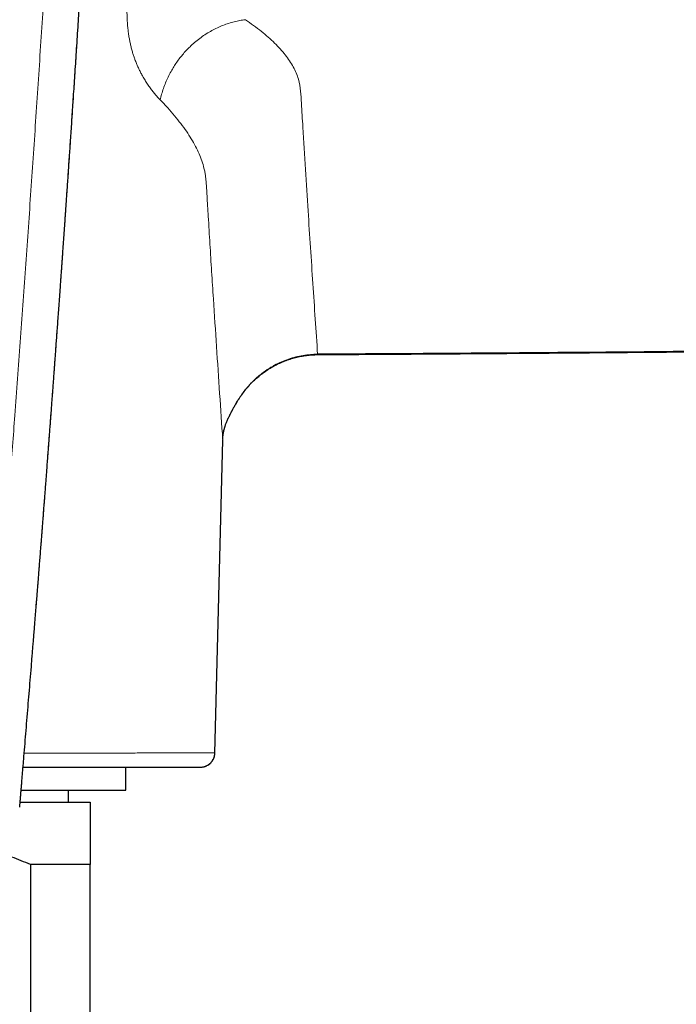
# Model space of a CAD drawing. Header units: millimetres. Extents: x 8 to 1267, y 12 to 683.
# Tile 23 of 48: x 659 to 687, y 579 to 620. Entities that reach past the tile are written whole.
import ezdxf

# ---------------------------------------------------------------- set-up
doc = ezdxf.new("R2010")
doc.units = ezdxf.units.MM

msp = doc.modelspace()

# ---------------------------------------------------------------- linework, layer by layer
at = {"color": 252, "linetype": 'Continuous', "lineweight": 0}
for p, q in [((667.592, 602.749), (667.258, 589.555)), ((667.592, 602.734), (667.592, 602.749))]:
    msp.add_line(p, q, dxfattribs=at)
at = {"color": 7, "linetype": 'Continuous', "lineweight": 30}
for p, q in [((667.258, 589.542), (667.592, 602.734)), ((659.734, 595.795), (659.739, 595.855)), ((663.5, 587.977), (663.5, 588.955)), ((659.095, 587.977), (663.5, 587.977)), ((661.087, 587.477), (661.087, 587.977)), ((659.053, 587.477), (662, 587.477)), ((659.49, 584.851), (659.49, 567.301)), ((662, 584.851), (659.49, 584.851)), ((662, 548.405), (662, 584.851))]:
    msp.add_line(p, q, dxfattribs=at)
at = {"color": 252, "linetype": 'Continuous', "lineweight": 0, "flags": 128}
for points in [[(671.592, 606.332), (671.592, 606.33), (671.591, 606.332), (671.591, 606.338), (671.591, 606.349)], [(667.817, 603.651), (667.805, 603.609), (667.793, 603.582)]]:
    msp.add_lwpolyline(points, dxfattribs=at)
at = {"color": 7, "linetype": 'Continuous', "lineweight": 30, "flags": 128}
msp.add_lwpolyline([(668.39, 604.636), (668.392, 604.634), (668.391, 604.635), (668.386, 604.639)], dxfattribs=at)
at = {"color": 252, "linetype": 'Continuous', "lineweight": 0}
for points, knots in [([(657.599, 588.174), (657.67, 589.035), (657.811, 590.761), (658.022, 593.35), (658.229, 595.947), (658.433, 598.551), (658.633, 601.161), (658.841, 603.932), (659.057, 606.865), (659.279, 609.959), (659.495, 613.057), (659.707, 616.178), (659.915, 619.32), (660.117, 622.482), (660.314, 625.644), (660.504, 628.804), (660.666, 631.597), (660.804, 634.024), (660.917, 636.085), (661.028, 638.142), (661.136, 640.196), (661.243, 642.245), (661.311, 643.609), (661.345, 644.29)], [0, 0, 0, 0, 0.045321, 0.090874, 0.136646, 0.182622, 0.228785, 0.275119, 0.329925, 0.384921, 0.440081, 0.495378, 0.551796, 0.608303, 0.66487, 0.72147, 0.778077, 0.815132, 0.852169, 0.889183, 0.926163, 0.963103, 1, 1, 1, 1]), ([(659.739, 595.855), (659.751, 596.013), (659.781, 596.393), (659.829, 596.989), (659.878, 597.615), (659.924, 598.201), (659.965, 598.728), (659.997, 599.136), (660.017, 599.392), (660.025, 599.494), (660.028, 599.532), (660.029, 599.544), (660.03, 599.555), (660.031, 599.567), (660.031, 599.579), (660.034, 599.615), (660.04, 599.683), (660.048, 599.786), (660.057, 599.906), (660.067, 600.042), (660.079, 600.194), (660.092, 600.362), (660.106, 600.545), (660.121, 600.744), (660.138, 600.955), (660.155, 601.179), (660.173, 601.415), (660.192, 601.665), (660.212, 601.93), (660.233, 602.207), (660.255, 602.497), (660.278, 602.8), (660.302, 603.117), (660.327, 603.45), (660.353, 603.799), (660.381, 604.166), (660.409, 604.546), (660.438, 604.942), (660.469, 605.352), (660.5, 605.776), (660.532, 606.214), (660.565, 606.667), (660.6, 607.135), (660.634, 607.616), (660.67, 608.112), (660.707, 608.622), (660.745, 609.147), (660.783, 609.69), (660.823, 610.253), (660.864, 610.836), (660.901, 611.363), (660.934, 611.833), (660.962, 612.225), (660.983, 612.537), (660.996, 612.72), (661.001, 612.789), (661.002, 612.81), (661.004, 612.831), (661.005, 612.853), (661.007, 612.874), (661.065, 613.726), (661.18, 615.406), (661.319, 617.488), (661.412, 618.914), (661.452, 619.528), (661.467, 619.756), (661.472, 619.827), (661.476, 619.898), (661.481, 619.967), (661.484, 620.025), (661.49, 620.112), (661.498, 620.235), (661.509, 620.406), (661.521, 620.589), (661.533, 620.785), (661.547, 620.994), (661.561, 621.222), (661.577, 621.47), (661.594, 621.74), (661.612, 622.024), (661.631, 622.323), (661.651, 622.637), (661.671, 622.965), (661.692, 623.298), (661.713, 623.635), (661.734, 623.974), (661.756, 624.326), (661.779, 624.69), (661.802, 625.066), (661.827, 625.471), (661.853, 625.906), (661.881, 626.371), (661.908, 626.808), (661.926, 627.107), (661.935, 627.261), (661.938, 627.309), (661.941, 627.358), (661.944, 627.407), (661.947, 627.453), (661.956, 627.608), (661.994, 628.251), (662.086, 629.811), (662.223, 632.175), (662.379, 634.962), (662.53, 637.749), (662.677, 640.535), (662.768, 642.39), (662.814, 643.319)], [0, 0, 0, 0, 0.0098612, 0.0237298, 0.0372877, 0.0489626, 0.0603986, 0.070265, 0.074548, 0.0764212, 0.076666, 0.0769106, 0.0771552, 0.0773996, 0.0776439, 0.0778881, 0.0796935, 0.081848, 0.0843514, 0.0872038, 0.0904047, 0.0938876, 0.0977064, 0.1018607, 0.1063504, 0.1109652, 0.1158872, 0.121116, 0.1266514, 0.132493, 0.1385281, 0.1448579, 0.1514822, 0.1584006, 0.165763, 0.1734309, 0.1814039, 0.1896816, 0.1982636, 0.2071497, 0.2163393, 0.2258321, 0.2356277, 0.2457258, 0.256126, 0.2668279, 0.2778312, 0.2891355, 0.3010541, 0.3132894, 0.3258411, 0.3342983, 0.3428931, 0.3505703, 0.3539819, 0.3544302, 0.3548789, 0.3553279, 0.3557772, 0.3562269, 0.356677, 0.4095005, 0.4622119, 0.4881523, 0.4995594, 0.5010529, 0.5025464, 0.5040397, 0.505533, 0.5069129, 0.5076977, 0.5110455, 0.5146544, 0.5185246, 0.5226559, 0.5270482, 0.5317015, 0.5370755, 0.5427599, 0.5487547, 0.5550599, 0.5616753, 0.5686009, 0.5758366, 0.5827417, 0.5899074, 0.5973335, 0.6050201, 0.6129672, 0.6211747, 0.6306764, 0.6405047, 0.6506599, 0.6583767, 0.6594004, 0.6604273, 0.6614572, 0.6624901, 0.6635261, 0.6644148, 0.6722998, 0.7042996, 0.7633364, 0.8224008, 0.881517, 0.9407089, 1, 1, 1, 1]), ([(671.591, 606.349), (676.588, 606.382), (686.581, 606.449), (701.57, 606.614), (712.086, 606.767), (718.129, 606.864), (719.702, 606.888), (721.279, 606.917), (722.672, 606.936), (723.879, 607.006), (724.894, 607.112), (725.905, 607.272), (726.907, 607.476), (727.941, 607.736), (729.004, 608.06), (730.09, 608.456), (731.153, 608.908), (732.191, 609.416), (733.202, 609.977), (734.182, 610.591), (735.129, 611.254), (736.041, 611.966), (736.915, 612.725), (737.747, 613.529), (738.537, 614.378), (739.282, 615.267), (739.979, 616.193), (740.626, 617.153), (741.22, 618.145), (741.76, 619.168), (742.248, 620.22), (742.681, 621.297), (743.058, 622.394), (743.375, 623.507), (743.631, 624.634), (743.828, 625.774), (743.966, 626.924), (744.043, 628.081), (744.058, 629.241), (744.014, 630.397), (743.908, 631.547), (743.742, 632.689), (743.513, 633.823), (743.268, 634.809), (743.074, 635.409), (742.999, 635.64)], [0, 0, 0, 0, 0.16326, 0.326523, 0.489781, 0.5069, 0.524009, 0.541165, 0.55846, 0.569517, 0.580647, 0.591794, 0.602942, 0.614052, 0.626636, 0.639217, 0.651798, 0.66438, 0.676965, 0.689551, 0.702141, 0.714733, 0.727329, 0.739931, 0.752549, 0.76518, 0.777809, 0.790416, 0.802986, 0.815567, 0.828199, 0.840848, 0.853483, 0.866073, 0.878645, 0.891239, 0.903851, 0.916476, 0.929109, 0.941713, 0.954274, 0.966826, 0.979405, 0.992045, 1, 1, 1, 1]), ([(664.007, 623.752), (663.991, 623.695), (663.959, 623.577), (663.911, 623.394), (663.863, 623.2), (663.815, 622.993), (663.768, 622.774), (663.73, 622.579), (663.7, 622.412), (663.678, 622.279), (663.658, 622.152), (663.641, 622.031), (663.624, 621.906), (663.609, 621.779), (663.596, 621.651), (663.584, 621.528), (663.575, 621.406), (663.566, 621.269), (663.56, 621.119), (663.555, 620.957), (663.554, 620.796), (663.557, 620.637), (663.563, 620.46), (663.574, 620.27), (663.592, 620.067), (663.616, 619.869), (663.645, 619.681), (663.679, 619.502), (663.717, 619.333), (663.759, 619.168), (663.805, 619.011), (663.854, 618.861), (663.908, 618.71), (663.969, 618.559), (664.036, 618.408), (664.106, 618.261), (664.19, 618.099), (664.286, 617.932), (664.393, 617.762), (664.502, 617.603), (664.614, 617.452), (664.729, 617.311), (664.842, 617.179), (664.918, 617.099), (664.956, 617.06)], [0, 0, 0, 0, 0.019817, 0.041031, 0.063664, 0.087734, 0.113255, 0.140239, 0.156263, 0.172059, 0.187127, 0.201451, 0.215021, 0.231633, 0.246913, 0.260841, 0.276185, 0.291016, 0.311, 0.331006, 0.351022, 0.371035, 0.391035, 0.418488, 0.444671, 0.47086, 0.498038, 0.521831, 0.546205, 0.571044, 0.594833, 0.618251, 0.641383, 0.668293, 0.694257, 0.720686, 0.748236, 0.785598, 0.820279, 0.855951, 0.892673, 0.928508, 0.964315, 1, 1, 1, 1]), ([(668.545, 620.439), (668.468, 620.428), (668.312, 620.407), (668.076, 620.355), (667.839, 620.288), (667.6, 620.203), (667.363, 620.101), (667.128, 619.982), (666.898, 619.846), (666.674, 619.693), (666.458, 619.525), (666.263, 619.353), (666.088, 619.18), (665.933, 619.009), (665.787, 618.831), (665.651, 618.646), (665.526, 618.456), (665.403, 618.249), (665.287, 618.025), (665.18, 617.785), (665.089, 617.543), (665.013, 617.301), (664.975, 617.14), (664.956, 617.06)], [0, 0, 0, 0, 0.046844, 0.094624, 0.143267, 0.192693, 0.242809, 0.293515, 0.344703, 0.396259, 0.448063, 0.499992, 0.543275, 0.586484, 0.62955, 0.672402, 0.71497, 0.757191, 0.807307, 0.856733, 0.905376, 0.953156, 1, 1, 1, 1]), ([(668.545, 620.439), (668.775, 620.276), (669.234, 619.952), (669.793, 619.456), (670.247, 618.955), (670.584, 618.449), (670.805, 617.94), (670.882, 617.43), (670.905, 616.922), (670.938, 616.417), (671.03, 614.883), (671.18, 612.491), (671.391, 609.303), (671.524, 607.333), (671.591, 606.349)], [0, 0, 0, 0, 0.03497, 0.069715, 0.10435, 0.139003, 0.173819, 0.208305, 0.242894, 0.277471, 0.312046, 0.559005, 0.779504, 1, 1, 1, 1]), ([(664.956, 617.06), (665.063, 616.947), (665.276, 616.723), (665.565, 616.39), (665.828, 616.061), (666.064, 615.737), (666.27, 615.418), (666.448, 615.104), (666.596, 614.796), (666.716, 614.489), (666.794, 614.228), (666.84, 614.014), (666.866, 613.838), (666.885, 613.671), (666.899, 613.509), (666.91, 613.349), (666.919, 613.19), (666.933, 612.94), (666.955, 612.593), (666.997, 611.909), (667.052, 610.984), (667.122, 609.829), (667.217, 608.383), (667.33, 606.663), (667.461, 604.682), (667.548, 603.393), (667.592, 602.749)], [0, 0, 0, 0, 0.017984, 0.035786, 0.053432, 0.070951, 0.088372, 0.105417, 0.122416, 0.139311, 0.156168, 0.165824, 0.175553, 0.18578, 0.19653, 0.207652, 0.218995, 0.230404, 0.261569, 0.292772, 0.377407, 0.46215, 0.546787, 0.697851, 0.848911, 1, 1, 1, 1]), ([(668.386, 604.639), (668.436, 604.707), (668.534, 604.844), (668.696, 605.034), (668.865, 605.211), (669.021, 605.357), (669.161, 605.475), (669.283, 605.569), (669.405, 605.658), (669.529, 605.739), (669.653, 605.815), (669.829, 605.915), (670.064, 606.029), (670.363, 606.145), (670.667, 606.235), (670.975, 606.3), (671.283, 606.34), (671.489, 606.346), (671.591, 606.349)], [0, 0, 0, 0, 0.067413, 0.133602, 0.198451, 0.261857, 0.303284, 0.344006, 0.384002, 0.423255, 0.461748, 0.49947, 0.58449, 0.669193, 0.753328, 0.836655, 0.918947, 1, 1, 1, 1]), ([(668.386, 604.639), (668.355, 604.593), (668.292, 604.501), (668.214, 604.377), (668.149, 604.27), (668.096, 604.179), (668.046, 604.091), (668, 604.007), (667.957, 603.927), (667.917, 603.85), (667.88, 603.778), (667.846, 603.71), (667.827, 603.671), (667.817, 603.651)], [0, 0, 0, 0, 0.125299, 0.250132, 0.333192, 0.416205, 0.499315, 0.580245, 0.661706, 0.744004, 0.827514, 0.912678, 1, 1, 1, 1]), ([(667.592, 602.749), (667.595, 602.81), (667.602, 602.931), (667.631, 603.113), (667.676, 603.294), (667.737, 603.474), (667.79, 603.592), (667.817, 603.651)], [0, 0, 0, 0, 0.200599, 0.400537, 0.600167, 0.79986, 1, 1, 1, 1]), ([(667.258, 589.555), (667.23, 589.555), (667.174, 589.555), (667.089, 589.555), (667.026, 589.555), (666.985, 589.555), (666.96, 589.555), (666.93, 589.555), (666.917, 589.555), (666.898, 589.555), (666.878, 589.555), (666.848, 589.555), (666.804, 589.554), (666.741, 589.554), (666.663, 589.554), (666.568, 589.553), (666.458, 589.553), (666.328, 589.553), (666.177, 589.552), (666.004, 589.552), (665.813, 589.552), (665.604, 589.551), (665.377, 589.551), (665.138, 589.551), (664.887, 589.551), (664.625, 589.55), (664.348, 589.55), (664.056, 589.55), (663.741, 589.549), (663.406, 589.549), (663.049, 589.549), (662.678, 589.549), (662.293, 589.548), (661.893, 589.548), (661.487, 589.548), (661.076, 589.548), (660.661, 589.548), (660.233, 589.547), (659.793, 589.547), (659.456, 589.547), (659.263, 589.547), (659.224, 589.547)], [0, 0, 0, 0, 0.121855, 0.2437, 0.365534, 0.405741, 0.445959, 0.486194, 0.526412, 0.540661, 0.555034, 0.569582, 0.584258, 0.598945, 0.613387, 0.627855, 0.642353, 0.656889, 0.672809, 0.688678, 0.704509, 0.720312, 0.7361, 0.751882, 0.76677, 0.781673, 0.796601, 0.811565, 0.826574, 0.842504, 0.858382, 0.874219, 0.890026, 0.905813, 0.921594, 0.936478, 0.951375, 0.966297, 0.981253, 0.996253, 1, 1, 1, 1])]:
    msp.add_open_spline(points, degree=3, knots=knots, dxfattribs=at)
at = {"color": 7, "linetype": 'Continuous', "lineweight": 30}
for points, knots in [([(659.736, 595.793), (659.736, 595.8), (659.741, 595.862), (659.75, 595.976), (659.763, 596.13), (659.774, 596.269), (659.784, 596.394), (659.792, 596.505), (659.8, 596.595), (659.805, 596.667), (659.81, 596.723), (659.814, 596.779), (659.819, 596.837), (659.824, 596.902), (659.831, 596.988), (659.84, 597.1), (659.851, 597.239), (659.866, 597.436), (659.886, 597.687), (659.91, 597.994), (659.931, 598.262), (659.949, 598.488), (659.963, 598.67), (659.977, 598.856), (659.992, 599.044), (660.006, 599.229), (660.02, 599.405), (660.032, 599.563), (660.043, 599.704), (660.053, 599.828), (660.061, 599.941), (660.069, 600.043), (660.076, 600.133), (660.083, 600.216), (660.089, 600.301), (660.097, 600.397), (660.105, 600.506), (660.114, 600.629), (660.125, 600.766), (660.151, 601.107), (660.181, 601.502), (660.215, 601.944), (660.237, 602.241), (660.26, 602.537), (660.28, 602.808), (660.298, 603.048), (660.314, 603.254), (660.328, 603.444), (660.341, 603.613), (660.352, 603.763), (660.362, 603.894), (660.371, 604.013), (660.379, 604.121), (660.387, 604.225), (660.394, 604.33), (660.403, 604.439), (660.413, 604.578), (660.426, 604.748), (660.441, 604.953), (660.457, 605.169), (660.474, 605.397), (660.49, 605.619), (660.506, 605.834), (660.521, 606.042), (660.537, 606.261), (660.554, 606.492), (660.573, 606.75), (660.594, 607.035), (660.617, 607.349), (660.641, 607.679), (660.666, 608.026), (660.692, 608.389), (660.719, 608.769), (660.743, 609.097), (660.762, 609.366), (660.776, 609.565), (660.789, 609.753), (660.802, 609.931), (660.814, 610.096), (660.825, 610.259), (660.837, 610.417), (660.847, 610.569), (660.857, 610.705), (660.866, 610.834), (660.875, 610.961), (660.884, 611.091), (660.893, 611.219), (660.902, 611.349), (660.911, 611.479), (660.92, 611.611), (660.931, 611.76), (660.943, 611.928), (660.956, 612.115), (660.969, 612.305), (660.984, 612.524), (661.001, 612.775), (661.021, 613.062), (661.042, 613.366), (661.064, 613.686), (661.087, 614.023), (661.111, 614.376), (661.136, 614.735), (661.161, 615.099), (661.185, 615.466), (661.211, 615.847), (661.238, 616.243), (661.265, 616.652), (661.293, 617.08), (661.323, 617.526), (661.354, 617.991), (661.385, 618.471), (661.418, 618.966), (661.451, 619.476), (661.484, 619.987), (661.517, 620.492), (661.548, 620.982), (661.579, 621.461), (661.608, 621.93), (661.64, 622.428), (661.673, 622.954), (661.707, 623.506), (661.741, 624.039), (661.772, 624.556), (661.803, 625.055), (661.833, 625.537), (661.861, 626.002), (661.888, 626.449), (661.914, 626.879), (661.939, 627.291), (661.962, 627.686), (661.985, 628.064), (662.006, 628.425), (662.027, 628.779), (662.048, 629.132), (662.069, 629.488), (662.089, 629.841), (662.11, 630.191), (662.128, 630.502), (662.143, 630.773), (662.157, 631.006), (662.17, 631.239), (662.184, 631.478), (662.198, 631.728), (662.213, 631.985), (662.228, 632.25), (662.243, 632.522), (662.259, 632.805), (662.276, 633.1), (662.298, 633.488), (662.324, 633.967), (662.356, 634.539), (662.388, 635.122), (662.421, 635.716), (662.449, 636.235), (662.472, 636.668), (662.49, 637.007), (662.508, 637.33), (662.524, 637.637), (662.539, 637.928), (662.554, 638.198), (662.567, 638.451), (662.58, 638.694), (662.593, 638.941), (662.606, 639.193), (662.617, 639.404), (662.626, 639.573), (662.632, 639.697), (662.639, 639.823), (662.646, 639.955), (662.653, 640.098), (662.661, 640.249), (662.669, 640.41), (662.678, 640.58), (662.687, 640.761), (662.697, 640.953), (662.708, 641.166), (662.72, 641.4), (662.733, 641.656), (662.746, 641.926), (662.761, 642.211), (662.776, 642.51), (662.791, 642.823), (662.803, 643.066), (662.81, 643.205), (662.812, 643.234)], [0, 0, 0, 0, 0.000401, 0.003928, 0.007156, 0.010084, 0.012712, 0.015041, 0.017071, 0.018391, 0.019544, 0.020646, 0.021877, 0.023241, 0.024737, 0.027357, 0.030303, 0.033575, 0.039796, 0.046269, 0.052994, 0.056769, 0.06062, 0.064545, 0.068546, 0.072536, 0.07625, 0.079672, 0.082551, 0.085184, 0.08757, 0.089711, 0.091604, 0.093256, 0.094985, 0.097005, 0.099315, 0.101915, 0.104805, 0.107984, 0.1235, 0.12977, 0.136032, 0.142287, 0.148521, 0.153175, 0.157508, 0.161519, 0.165209, 0.168231, 0.170997, 0.173507, 0.17576, 0.177876, 0.180086, 0.182394, 0.1848, 0.188857, 0.193168, 0.197731, 0.202548, 0.207618, 0.211779, 0.216141, 0.220762, 0.225644, 0.230785, 0.237057, 0.243678, 0.250647, 0.257963, 0.265628, 0.27364, 0.282, 0.286401, 0.290623, 0.294605, 0.298347, 0.301848, 0.305109, 0.308644, 0.311846, 0.314714, 0.317249, 0.320063, 0.322745, 0.32545, 0.328178, 0.33093, 0.333704, 0.336502, 0.340388, 0.344317, 0.348298, 0.352448, 0.358146, 0.364193, 0.370587, 0.37733, 0.384422, 0.391861, 0.39965, 0.407095, 0.414832, 0.422863, 0.431186, 0.439802, 0.44871, 0.4582, 0.468, 0.478112, 0.488534, 0.499267, 0.510312, 0.520853, 0.531181, 0.541284, 0.551163, 0.560818, 0.572807, 0.58443, 0.595689, 0.606583, 0.617111, 0.627274, 0.637073, 0.646506, 0.655574, 0.664277, 0.672615, 0.680587, 0.688195, 0.695438, 0.703027, 0.710511, 0.717947, 0.725333, 0.73267, 0.737594, 0.742495, 0.747374, 0.752349, 0.757601, 0.763133, 0.768605, 0.774326, 0.780295, 0.786512, 0.79297, 0.804764, 0.8168, 0.829079, 0.8416, 0.854363, 0.861843, 0.868984, 0.875787, 0.882251, 0.888377, 0.894164, 0.89931, 0.904368, 0.909555, 0.914869, 0.920312, 0.922896, 0.925508, 0.928148, 0.930875, 0.933863, 0.937125, 0.94045, 0.944019, 0.947831, 0.951886, 0.956185, 0.961269, 0.966656, 0.972346, 0.978339, 0.984635, 0.991233, 0.998134, 1, 1, 1, 1]), ([(671.592, 606.332), (671.79, 606.333), (672.181, 606.335), (672.76, 606.339), (673.324, 606.342), (673.873, 606.346), (674.405, 606.349), (674.919, 606.352), (675.415, 606.355), (675.897, 606.359), (676.368, 606.362), (676.827, 606.365), (677.275, 606.368), (677.707, 606.371), (678.125, 606.374), (678.528, 606.377), (678.916, 606.38), (679.289, 606.383), (679.647, 606.385), (679.991, 606.388), (680.319, 606.39), (680.633, 606.393), (680.931, 606.395), (681.215, 606.397), (681.517, 606.4), (681.841, 606.402), (682.194, 606.405), (682.549, 606.408), (683.173, 606.413), (684.073, 606.421), (685.253, 606.431), (686.448, 606.442), (687.653, 606.453), (690.261, 606.478), (694.268, 606.519), (698.79, 606.571), (702.43, 606.617), (705.188, 606.653), (707.945, 606.691), (710.702, 606.731), (713.458, 606.773), (716.207, 606.817), (718.322, 606.85), (719.803, 606.874), (720.656, 606.888), (721.509, 606.904), (722.259, 606.915), (722.907, 606.936), (723.452, 606.964), (723.999, 607.004), (724.546, 607.058), (725.113, 607.131), (725.698, 607.222), (726.301, 607.334), (726.899, 607.461), (727.493, 607.605), (728.08, 607.763), (728.663, 607.938), (729.239, 608.13), (729.813, 608.338), (730.384, 608.564), (730.952, 608.807), (731.512, 609.066), (732.065, 609.34), (732.607, 609.628), (733.137, 609.929), (733.656, 610.242), (734.166, 610.57), (734.67, 610.913), (735.167, 611.273), (735.658, 611.648), (736.137, 612.037), (736.606, 612.439), (737.06, 612.852), (737.5, 613.275), (737.926, 613.708), (738.34, 614.152), (738.745, 614.611), (739.139, 615.084), (739.521, 615.57), (739.89, 616.067), (740.245, 616.573), (740.583, 617.086), (740.904, 617.604), (741.208, 618.127), (741.498, 618.658), (741.775, 619.202), (742.039, 619.757), (742.289, 620.323), (742.524, 620.897), (742.743, 621.477), (742.944, 622.059), (743.128, 622.644), (743.296, 623.233), (743.447, 623.83), (743.575, 624.404), (743.683, 624.954), (743.773, 625.479), (743.851, 626.01), (743.916, 626.546), (743.969, 627.086), (744.005, 627.592), (744.029, 628.059), (744.042, 628.484), (744.046, 628.901), (744.043, 629.308), (744.032, 629.706), (744.015, 630.102), (743.99, 630.496), (743.958, 630.888), (743.921, 631.263), (743.891, 631.507), (743.877, 631.625)], [0, 0, 0, 0, 0.006771, 0.013373, 0.019806, 0.02607, 0.032165, 0.037986, 0.043644, 0.04914, 0.054472, 0.059744, 0.064847, 0.06978, 0.074543, 0.079136, 0.083559, 0.087813, 0.091896, 0.09581, 0.099554, 0.103128, 0.106532, 0.109767, 0.112831, 0.116851, 0.120872, 0.12491, 0.128964, 0.142242, 0.155695, 0.169323, 0.183104, 0.196907, 0.258528, 0.32015, 0.351589, 0.383029, 0.41447, 0.44591, 0.47733, 0.508718, 0.539957, 0.549671, 0.559389, 0.569118, 0.57887, 0.585053, 0.59128, 0.597537, 0.603807, 0.610076, 0.61707, 0.624061, 0.631039, 0.638001, 0.644938, 0.651864, 0.658787, 0.665707, 0.67275, 0.67979, 0.686827, 0.693862, 0.700896, 0.707805, 0.714714, 0.721624, 0.728534, 0.735571, 0.742608, 0.749646, 0.756685, 0.763725, 0.770641, 0.777559, 0.784485, 0.791415, 0.798473, 0.805531, 0.812586, 0.819635, 0.826675, 0.833578, 0.840469, 0.847362, 0.854275, 0.861328, 0.86839, 0.875457, 0.882523, 0.889583, 0.896526, 0.903502, 0.910512, 0.917574, 0.92361, 0.929686, 0.9358, 0.941954, 0.948145, 0.954374, 0.959292, 0.964149, 0.968901, 0.973549, 0.978085, 0.982508, 0.987114, 0.991594, 0.995951, 1, 1, 1, 1]), ([(671.591, 606.358), (673.75, 606.372), (678.069, 606.398), (684.551, 606.45), (691.039, 606.511), (697.533, 606.582), (704.031, 606.663), (710.525, 606.753), (715.049, 606.824), (717.603, 606.866), (718.194, 606.875), (718.787, 606.885), (719.383, 606.895), (719.959, 606.904), (720.415, 606.911), (720.756, 606.917), (721.01, 606.922), (721.284, 606.926), (721.576, 606.931), (721.847, 606.936), (722.146, 606.941), (722.481, 606.948), (722.899, 606.96), (723.306, 606.979), (723.676, 607.004), (723.997, 607.03), (724.308, 607.06), (724.618, 607.095), (724.907, 607.132), (725.174, 607.169), (725.42, 607.207), (725.667, 607.247), (725.879, 607.285), (726.102, 607.325), (726.355, 607.375), (726.697, 607.446), (727.048, 607.526), (727.397, 607.61), (727.636, 607.672), (727.799, 607.716), (727.879, 607.738), (727.961, 607.761), (728.044, 607.784), (728.128, 607.808), (728.214, 607.833), (728.464, 607.907), (728.896, 608.041), (729.523, 608.257), (730.201, 608.515), (730.895, 608.808), (731.6, 609.134), (732.281, 609.478), (732.76, 609.741), (733.033, 609.898), (733.12, 609.948), (733.208, 610), (733.295, 610.052), (733.384, 610.105), (733.451, 610.145), (733.489, 610.169), (733.498, 610.174)], [0, 0, 0, 0, 0.103604, 0.2073, 0.311095, 0.414992, 0.518995, 0.622992, 0.726713, 0.73614, 0.745594, 0.755084, 0.764618, 0.774171, 0.782745, 0.786499, 0.790567, 0.794943, 0.799617, 0.804576, 0.807987, 0.813967, 0.820665, 0.828056, 0.833485, 0.838493, 0.843486, 0.848479, 0.853487, 0.857441, 0.86142, 0.865431, 0.869476, 0.871765, 0.876273, 0.88186, 0.888543, 0.893562, 0.89907, 0.900374, 0.901703, 0.903056, 0.904435, 0.905838, 0.907267, 0.908721, 0.918349, 0.928956, 0.940555, 0.953162, 0.965103, 0.977847, 0.989733, 0.991336, 0.99295, 0.994575, 0.996211, 0.997857, 0.999515, 1, 1, 1, 1]), ([(668.39, 604.636), (668.437, 604.7), (668.53, 604.828), (668.684, 605.009), (668.847, 605.18), (669.019, 605.341), (669.199, 605.491), (669.388, 605.63), (669.584, 605.758), (669.787, 605.874), (669.997, 605.978), (670.212, 606.069), (670.433, 606.147), (670.658, 606.212), (670.887, 606.264), (671.119, 606.302), (671.355, 606.326), (671.513, 606.33), (671.592, 606.332)], [0, 0, 0, 0, 0.0632752, 0.1262624, 0.1890098, 0.2515606, 0.3139534, 0.3762239, 0.4384055, 0.5005307, 0.5626322, 0.6247441, 0.6869031, 0.7491495, 0.8115282, 0.8740901, 0.9368924, 1, 1, 1, 1]), ([(667.793, 603.582), (667.802, 603.6), (667.818, 603.634), (667.844, 603.689), (667.87, 603.742), (667.895, 603.792), (667.92, 603.842), (667.945, 603.891), (667.969, 603.936), (667.991, 603.977), (668.012, 604.016), (668.037, 604.061), (668.066, 604.114), (668.102, 604.177), (668.144, 604.249), (668.193, 604.332), (668.25, 604.425), (668.316, 604.528), (668.364, 604.599), (668.39, 604.637)], [0, 0, 0, 0, 0.0713718, 0.136024, 0.1945004, 0.2471995, 0.2944094, 0.3460087, 0.3896246, 0.4254319, 0.4587344, 0.499326, 0.5474643, 0.6032117, 0.6666633, 0.737941, 0.8171792, 0.9045027, 1, 1, 1, 1]), ([(667.593, 602.762), (667.593, 602.773), (667.594, 602.808), (667.598, 602.862), (667.605, 602.922), (667.611, 602.973), (667.617, 603.013), (667.623, 603.044), (667.627, 603.067), (667.631, 603.088), (667.635, 603.107), (667.639, 603.127), (667.645, 603.151), (667.651, 603.178), (667.659, 603.21), (667.669, 603.245), (667.681, 603.287), (667.696, 603.334), (667.714, 603.387), (667.736, 603.447), (667.762, 603.512), (667.783, 603.558), (667.793, 603.582)], [0, 0, 0, 0, 0.042315, 0.12333, 0.194044, 0.254504, 0.304742, 0.338814, 0.365809, 0.388524, 0.412147, 0.436796, 0.462471, 0.498595, 0.536576, 0.579492, 0.630455, 0.68948, 0.755319, 0.828986, 0.910526, 1, 1, 1, 1]), ([(659.033, 587.267), (659.033, 587.272), (659.038, 587.325), (659.047, 587.432), (659.061, 587.591), (659.076, 587.766), (659.091, 587.954), (659.108, 588.153), (659.126, 588.362), (659.144, 588.579), (659.163, 588.806), (659.182, 589.039), (659.21, 589.375), (659.247, 589.816), (659.292, 590.365), (659.339, 590.925), (659.385, 591.488), (659.431, 592.052), (659.477, 592.617), (659.516, 593.089), (659.546, 593.462), (659.568, 593.729), (659.588, 593.985), (659.608, 594.23), (659.629, 594.484), (659.65, 594.744), (659.671, 595.008), (659.691, 595.254), (659.709, 595.481), (659.724, 595.67), (659.733, 595.782), (659.736, 595.825)], [0, 0, 0, 0, 0.001545, 0.017791, 0.035803, 0.055591, 0.077164, 0.100525, 0.124197, 0.149474, 0.176263, 0.203588, 0.231198, 0.293852, 0.357919, 0.423395, 0.490276, 0.555132, 0.62125, 0.688628, 0.720788, 0.752139, 0.782214, 0.811017, 0.83855, 0.87183, 0.903053, 0.932224, 0.959348, 0.98443, 1, 1, 1, 1]), ([(666.656, 588.955), (666.676, 588.956), (666.716, 588.957), (666.775, 588.966), (666.833, 588.981), (666.895, 589.003), (666.96, 589.036), (667.026, 589.08), (667.085, 589.132), (667.136, 589.192), (667.18, 589.257), (667.214, 589.327), (667.239, 589.401), (667.255, 589.477), (667.257, 589.529), (667.258, 589.555)], [0, 0, 0, 0, 0.062955, 0.125722, 0.188283, 0.250603, 0.334004, 0.417349, 0.500257, 0.583818, 0.666966, 0.750029, 0.833423, 0.916702, 1, 1, 1, 1]), ([(666.686, 588.956), (666.709, 588.958), (666.753, 588.962), (666.816, 588.976), (666.873, 588.995), (666.938, 589.024), (667.01, 589.068), (667.076, 589.124), (667.126, 589.18), (667.168, 589.238), (667.2, 589.296), (667.222, 589.35), (667.236, 589.391), (667.246, 589.435), (667.252, 589.467), (667.255, 589.493), (667.257, 589.509), (667.258, 589.531), (667.258, 589.547), (667.258, 589.555)], [0, 0, 0, 0, 0.084557, 0.158746, 0.224038, 0.282316, 0.390673, 0.493764, 0.560785, 0.635492, 0.723235, 0.772405, 0.821513, 0.864072, 0.917517, 0.930333, 0.948254, 0.97159, 1, 1, 1, 1]), ([(659.175, 588.955), (659.253, 588.955), (659.486, 588.955), (659.861, 588.955), (660.3, 588.955), (660.726, 588.955), (661.138, 588.955), (661.529, 588.955), (661.899, 588.955), (662.248, 588.955), (662.584, 588.955), (662.908, 588.955), (663.224, 588.955), (663.532, 588.955), (663.831, 588.955), (664.113, 588.955), (664.379, 588.955), (664.629, 588.955), (664.859, 588.955), (665.069, 588.955), (665.258, 588.955), (665.433, 588.955), (665.591, 588.955), (665.724, 588.955), (665.835, 588.955), (665.926, 588.955), (666.008, 588.955), (666.079, 588.955), (666.141, 588.955), (666.194, 588.955), (666.225, 588.955), (666.242, 588.955), (666.25, 588.955), (666.256, 588.955), (666.263, 588.955), (666.269, 588.955), (666.277, 588.955), (666.286, 588.955), (666.293, 588.955), (666.297, 588.955), (666.3, 588.955), (666.301, 588.955), (666.303, 588.955), (666.305, 588.955), (666.306, 588.955), (666.308, 588.955), (666.311, 588.955), (666.313, 588.955), (666.316, 588.955), (666.318, 588.955), (666.32, 588.955), (666.322, 588.955), (666.323, 588.955), (666.325, 588.955), (666.326, 588.955), (666.327, 588.955), (666.328, 588.955), (666.328, 588.955), (666.33, 588.955), (666.333, 588.955), (666.338, 588.955), (666.343, 588.955), (666.349, 588.955), (666.354, 588.955), (666.36, 588.955), (666.366, 588.955), (666.371, 588.955), (666.376, 588.955), (666.379, 588.955), (666.382, 588.955), (666.383, 588.955), (666.385, 588.955), (666.387, 588.955), (666.389, 588.955), (666.392, 588.955), (666.395, 588.955), (666.399, 588.955), (666.403, 588.955), (666.407, 588.955), (666.41, 588.955), (666.414, 588.955), (666.417, 588.955), (666.42, 588.955), (666.423, 588.955), (666.425, 588.955), (666.427, 588.955), (666.43, 588.955), (666.431, 588.955), (666.432, 588.955), (666.434, 588.955), (666.435, 588.955), (666.437, 588.955), (666.439, 588.955), (666.441, 588.955), (666.444, 588.955), (666.448, 588.955), (666.454, 588.955), (666.461, 588.955), (666.468, 588.955), (666.476, 588.955), (666.484, 588.955), (666.493, 588.955), (666.502, 588.955), (666.511, 588.955), (666.519, 588.955), (666.528, 588.955), (666.535, 588.955), (666.54, 588.955), (666.544, 588.955), (666.545, 588.955), (666.546, 588.955), (666.547, 588.955), (666.548, 588.955), (666.55, 588.955), (666.553, 588.955), (666.558, 588.955), (666.564, 588.955), (666.57, 588.955), (666.577, 588.955), (666.583, 588.955), (666.589, 588.955), (666.595, 588.955), (666.601, 588.955), (666.606, 588.955), (666.611, 588.955), (666.616, 588.955), (666.621, 588.955), (666.625, 588.955), (666.629, 588.955), (666.633, 588.955), (666.636, 588.955), (666.639, 588.955), (666.642, 588.955), (666.645, 588.955), (666.647, 588.955), (666.649, 588.955), (666.651, 588.955), (666.653, 588.955), (666.654, 588.955), (666.655, 588.955), (666.656, 588.955), (666.656, 588.955), (666.656, 588.955)], [0, 0, 0, 0, 0.007955, 0.023741, 0.039522, 0.055316, 0.071137, 0.086908, 0.101718, 0.116517, 0.131316, 0.146128, 0.160966, 0.1767, 0.192404, 0.208095, 0.223785, 0.239492, 0.255283, 0.270178, 0.28505, 0.299912, 0.314777, 0.329657, 0.34146, 0.353195, 0.364867, 0.376484, 0.388051, 0.400725, 0.413355, 0.416289, 0.419194, 0.422181, 0.42525, 0.428403, 0.431638, 0.438833, 0.446408, 0.448455, 0.450528, 0.452626, 0.454751, 0.456547, 0.457984, 0.461366, 0.465164, 0.469377, 0.474005, 0.479207, 0.482829, 0.486136, 0.489128, 0.491805, 0.493327, 0.494724, 0.495997, 0.497145, 0.498316, 0.504571, 0.511157, 0.519188, 0.527661, 0.536575, 0.545932, 0.55573, 0.563196, 0.5709, 0.578841, 0.580978, 0.583662, 0.586471, 0.589235, 0.591951, 0.597151, 0.60217, 0.609248, 0.615933, 0.622226, 0.628126, 0.633633, 0.638747, 0.643468, 0.648208, 0.652473, 0.656262, 0.659577, 0.662416, 0.664001, 0.665627, 0.66853, 0.671464, 0.674431, 0.67743, 0.68046, 0.68896, 0.697702, 0.708425, 0.719491, 0.730901, 0.743506, 0.756505, 0.769899, 0.783687, 0.797868, 0.809262, 0.820898, 0.831338, 0.832522, 0.834344, 0.836199, 0.838044, 0.839877, 0.841701, 0.843514, 0.853618, 0.863386, 0.872818, 0.881914, 0.890673, 0.900053, 0.909013, 0.917555, 0.925678, 0.933382, 0.940668, 0.947535, 0.953983, 0.95977, 0.965171, 0.970189, 0.974822, 0.97907, 0.982934, 0.986413, 0.989652, 0.992467, 0.994859, 0.996826, 0.99837, 0.999332, 1, 1, 1, 1]), ([(662, 587.477), (662, 587.376), (662, 587.175), (662, 586.862), (662, 586.545), (662, 586.223), (662, 585.893), (662, 585.553), (662, 585.206), (662, 584.969), (662, 584.851)], [0, 0, 0, 0, 0.130735, 0.261513, 0.384509, 0.507511, 0.630509, 0.753671, 0.876837, 1, 1, 1, 1]), ([(659.49, 584.851), (659.228, 584.957), (658.961, 585.066), (658.691, 585.169), (658.686, 585.171)], [0, 0, 0, 0, 0.980898, 1, 1, 1, 1])]:
    msp.add_open_spline(points, degree=3, knots=knots, dxfattribs=at)

doc.saveas('drawing.dxf')
